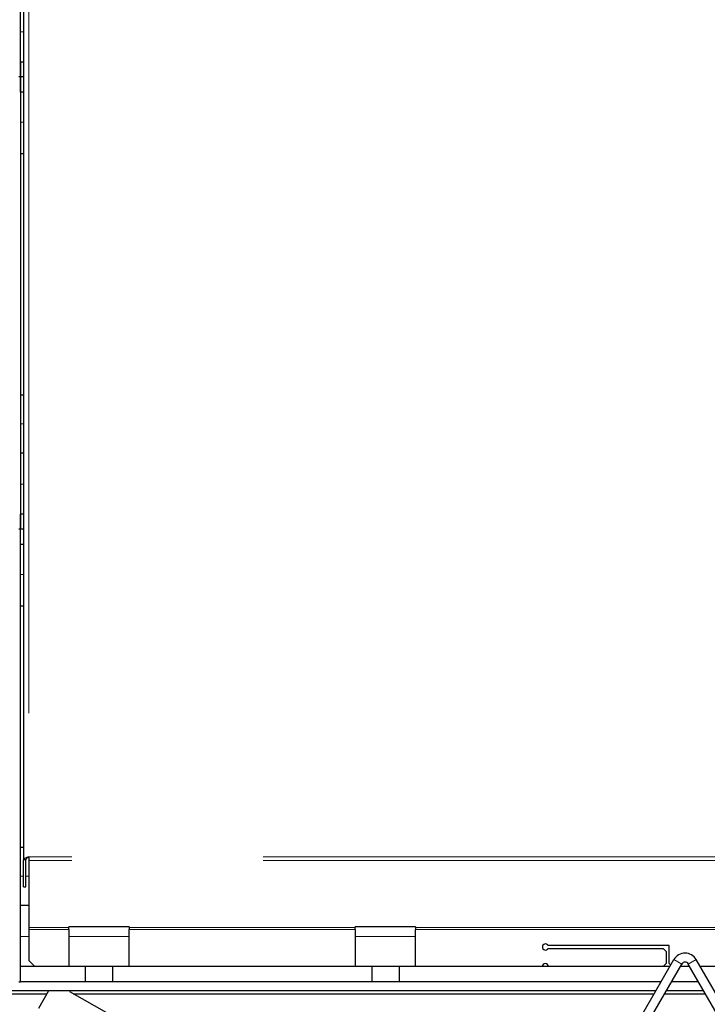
# Model space of a CAD drawing. Header units: millimetres. Extents: x 19 to 263, y 62 to 156.
# Tile 27 of 77: x 101.1 to 105.65, y 72.51 to 79.04. Entities that reach past the tile are written whole.
import ezdxf

# ---------------------------------------------------------------- set-up
doc = ezdxf.new("R2010")
doc.units = ezdxf.units.MM
doc.linetypes.add('PHANTOM', pattern=[12.7, 6.35, -1.27, 1.27, -1.27, 1.27, -1.27])

msp = doc.modelspace()

# ---------------------------------------------------------------- linework, layer by layer
at = {"color": 7, "linetype": 'Continuous', "lineweight": 25}
for p, q in [((101.1003, 78.6613), (101.1003, 81.4013)), ((101.1203, 80.813), (101.1203, 73.4695)), ((101.1003, 78.7613), (101.1003, 78.6613)), ((101.1003, 78.7613), (101.1203, 78.7613)), ((101.1003, 78.6613), (101.0903, 78.6613)), ((101.1003, 78.5613), (101.1003, 78.6613)), ((101.1203, 78.6613), (101.1003, 78.6613)), ((101.1003, 78.6613), (101.1003, 75.6613)), ((101.1203, 78.5613), (101.1003, 78.5613)), ((101.1203, 78.1513), (101.1003, 78.1513)), ((101.1203, 76.5513), (101.1003, 76.5513)), ((101.1203, 76.1674), (101.1003, 76.1674)), ((101.1003, 75.6613), (101.1003, 75.7613)), ((101.1203, 75.7613), (101.1003, 75.7613)), ((101.1003, 75.6613), (101.0903, 75.6613)), ((101.1003, 75.5613), (101.1003, 75.6613)), ((101.1203, 75.6613), (101.1003, 75.6613)), ((101.1003, 72.6613), (101.1003, 75.6613)), ((101.1203, 75.5613), (101.1003, 75.5613)), ((101.1203, 75.1513), (101.1003, 75.1513)), ((101.1203, 73.5513), (101.1003, 73.5513)), ((101.1363, 73.4695), (101.1203, 73.4695)), ((101.1203, 73.2895), (101.1203, 73.4695)), ((101.1363, 73.2895), (101.1363, 73.4695)), ((101.1563, 73.4895), (101.1563, 73.4641)), ((101.1563, 73.4641), (101.1563, 73.0205)), ((101.1203, 73.2895), (101.1363, 73.2895)), ((101.1563, 73.1674), (101.1003, 73.1674)), ((101.1563, 73.0205), (101.1563, 73.0063)), ((101.1563, 73.0063), (101.1563, 72.8013)), ((101.8203, 73.0259), (101.4203, 73.0259)), ((101.4203, 73.0205), (101.4203, 73.0259)), ((101.4203, 73.0063), (101.4203, 73.0205)), ((101.4203, 73.0063), (101.4203, 72.7613)), ((101.8203, 73.0259), (101.8203, 73.0205)), ((101.8203, 73.0205), (101.8203, 73.0063)), ((101.8203, 72.7613), (101.8203, 73.0063)), ((103.7203, 73.0259), (103.3203, 73.0259)), ((103.3203, 73.0205), (103.3203, 73.0259)), ((103.3203, 73.0063), (103.3203, 73.0205)), ((103.3203, 73.0063), (103.3203, 72.7613)), ((103.7203, 73.0259), (103.7203, 73.0205)), ((103.7203, 73.0205), (103.7203, 73.0063)), ((103.7203, 72.7613), (103.7203, 73.0063)), ((105.4003, 72.9013), (104.5976, 72.9013)), ((104.5976, 72.8813), (105.3603, 72.8813)), ((105.3803, 72.8613), (105.3603, 72.8813)), ((105.4003, 72.7813), (105.4003, 72.9013)), ((105.3803, 72.8613), (105.3803, 72.7813)), ((101.1003, 72.6613), (101.1003, 72.7613)), ((101.5303, 72.7613), (101.1003, 72.7613)), ((101.1563, 72.8013), (101.1963, 72.7613)), ((101.5303, 72.7613), (101.5303, 72.6613)), ((101.7103, 72.7613), (101.5303, 72.7613)), ((101.7103, 72.7613), (101.7103, 72.6613)), ((103.4303, 72.7613), (101.7103, 72.7613)), ((103.4303, 72.7613), (103.4303, 72.6613)), ((103.6103, 72.7613), (103.4303, 72.7613)), ((103.6103, 72.7613), (103.6103, 72.6613)), ((105.4055, 72.7613), (103.6103, 72.7613)), ((104.8038, 71.7191), (105.4327, 72.8083)), ((104.8558, 71.6891), (105.4846, 72.7783)), ((105.3603, 72.7613), (105.3803, 72.7813)), ((105.4003, 72.7813), (105.4109, 72.7706)), ((105.5378, 72.7613), (105.4748, 72.7613)), ((106.1568, 71.6891), (105.5279, 72.7783)), ((106.2087, 71.7191), (105.5799, 72.8083)), ((106.2903, 72.7613), (105.6071, 72.7613)), ((101.0903, 72.6613), (101.1003, 72.6613)), ((101.5303, 72.6613), (101.1003, 72.6613)), ((101.7103, 72.6613), (101.5303, 72.6613)), ((103.4303, 72.6613), (101.7103, 72.6613)), ((103.6103, 72.6613), (103.4303, 72.6613)), ((105.3477, 72.6613), (103.6103, 72.6613)), ((105.5955, 72.6613), (105.417, 72.6613)), ((105.3131, 72.6013), (100.4003, 72.6013)), ((101.0333, 72.5813), (101.2729, 72.5813)), ((101.2859, 72.5998), (101.2193, 72.4825)), ((102.8513, 71.7865), (101.4275, 72.5944)), ((101.4506, 72.5813), (105.3016, 72.5813)), ((105.3708, 72.5813), (105.6417, 72.5813)), ((105.6302, 72.6013), (105.3824, 72.6013))]:
    msp.add_line(p, q, dxfattribs=at)
at = {"color": 8, "linetype": 'PHANTOM', "lineweight": 18}
for p, q in [((101.1563, 80.793), (101.1563, 73.4895)), ((101.1003, 78.9613), (101.1203, 78.9613)), ((101.1203, 78.3613), (101.1003, 78.3613)), ((101.1203, 76.3613), (101.1003, 76.3613)), ((101.1203, 75.9613), (101.1003, 75.9613)), ((101.1203, 75.3613), (101.1003, 75.3613)), ((109.0603, 73.4895), (101.1563, 73.4895)), ((109.0603, 73.4641), (101.1563, 73.4641)), ((101.1203, 73.3613), (101.1003, 73.3613)), ((101.1563, 73.3613), (101.1363, 73.3613)), ((101.1563, 73.0205), (101.4203, 73.0205)), ((101.4203, 73.0063), (101.1563, 73.0063)), ((101.8203, 73.0205), (103.3203, 73.0205)), ((103.3203, 73.0063), (101.8203, 73.0063)), ((103.7203, 73.0205), (109.0403, 73.0205)), ((109.0403, 73.0063), (103.7203, 73.0063)), ((101.1563, 72.9613), (101.1003, 72.9613)), ((101.8203, 72.9613), (101.4203, 72.9613)), ((103.7203, 72.9613), (103.3203, 72.9613)), ((105.4846, 72.7783), (105.4327, 72.8083)), ((105.5279, 72.7783), (105.5799, 72.8083)), ((100.4003, 72.5795), (101.2712, 72.5795)), ((101.4537, 72.5795), (105.3006, 72.5795)), ((105.3698, 72.5795), (105.6427, 72.5795))]:
    msp.add_line(p, q, dxfattribs=at)
at = {"color": 7, "linetype": 'Continuous', "lineweight": 25}
for centre, radius, start, end in [((104.5803, 72.8913), 0.02, 30, 330), ((105.5063, 72.7658), 0.085, 30, 150), ((104.5803, 72.7613), 0.02, 0, 180), ((105.5063, 72.7658), 0.025, 30, 150)]:
    msp.add_arc(centre, radius, start, end, dxfattribs=at)
for points, knots in [([(101.1563, 73.4895), (101.152, 73.488), (101.1434, 73.485), (101.1321, 73.4804), (101.124, 73.4759), (101.1206, 73.4722), (101.1203, 73.4701), (101.1203, 73.4695)], [0, 0, 0, 0, 0.2277759, 0.4555999, 0.6834113, 0.9112651, 1, 1, 1, 1]), ([(101.1563, 73.4895), (101.1539, 73.4881), (101.1489, 73.4849), (101.1423, 73.48), (101.1373, 73.4748), (101.1366, 73.4713), (101.1363, 73.4695)], [0, 0, 0, 0, 0.2222139, 0.4770285, 0.7319834, 1, 1, 1, 1])]:
    msp.add_open_spline(points, degree=3, knots=knots, dxfattribs=at)

doc.saveas('drawing.dxf')
